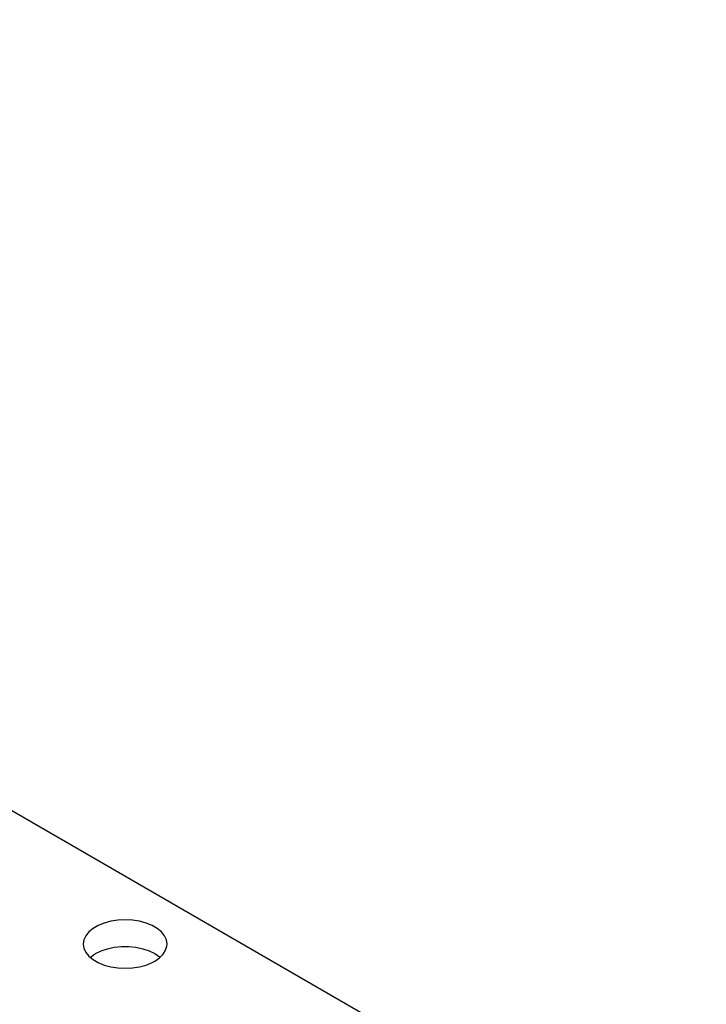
# Model space of a CAD drawing. Extents: x -65 to -29, y -70.1 to -47.
# Tile 9 of 57: x -58 to -56, y -61.2 to -58.3. Entities that reach past the tile are written whole.
import ezdxf

# ---------------------------------------------------------------- set-up
doc = ezdxf.new("R2010")
doc.units = 0
doc.header["$MEASUREMENT"] = 0
doc.layers.add('DST', color=7, linetype='CONTINUOUS')

msp = doc.modelspace()

# ---------------------------------------------------------------- linework, layer by layer
at = {"layer": 'DST', "color": 9, "linetype": 'CONTINUOUS'}
for p, q in [((-62.1797, -58.2896), (-48.269, -66.3209)), ((-57.7879, -61.0027), (-57.8059, -61.01)), ((-57.768, -60.9973), (-57.7879, -61.0027)), ((-57.7468, -60.9941), (-57.768, -60.9973)), ((-57.7249, -60.993), (-57.7468, -60.9941)), ((-57.703, -60.9941), (-57.7249, -60.993)), ((-57.6818, -60.9973), (-57.703, -60.9941)), ((-57.6619, -61.0027), (-57.6818, -60.9973)), ((-57.6439, -61.01), (-57.6619, -61.0027)), ((-57.834, -61.0293), (-57.8433, -61.0408)), ((-57.8214, -61.0189), (-57.834, -61.0293)), ((-57.8059, -61.01), (-57.8214, -61.0189)), ((-57.6284, -61.0189), (-57.6439, -61.01)), ((-57.6158, -61.0293), (-57.6284, -61.0189)), ((-57.6065, -61.0408), (-57.6158, -61.0293)), ((-57.849, -61.0531), (-57.8509, -61.0657)), ((-57.8433, -61.0408), (-57.849, -61.0531)), ((-57.6008, -61.0531), (-57.6065, -61.0408)), ((-57.5989, -61.0657), (-57.6008, -61.0531)), ((-57.8509, -61.0657), (-57.849, -61.0783)), ((-57.849, -61.0783), (-57.8433, -61.0906)), ((-57.8433, -61.0906), (-57.834, -61.1021)), ((-57.814, -61.0943), (-57.7972, -61.0861)), ((-57.7972, -61.0861), (-57.7782, -61.0798)), ((-57.7782, -61.0798), (-57.7575, -61.0755)), ((-57.7575, -61.0755), (-57.7359, -61.0733)), ((-57.7359, -61.0733), (-57.7139, -61.0733)), ((-57.7139, -61.0733), (-57.6923, -61.0755)), ((-57.6923, -61.0755), (-57.6717, -61.0798)), ((-57.6717, -61.0798), (-57.6526, -61.0861)), ((-57.6526, -61.0861), (-57.6358, -61.0943)), ((-57.6107, -61.0964), (-57.6032, -61.0845)), ((-57.6032, -61.0845), (-57.5994, -61.072)), ((-57.5994, -61.072), (-57.5989, -61.0657)), ((-57.834, -61.1021), (-57.8214, -61.1125)), ((-57.8301, -61.1057), (-57.8165, -61.0958)), ((-57.8214, -61.1125), (-57.8059, -61.1214)), ((-57.8165, -61.0958), (-57.814, -61.0943)), ((-57.6439, -61.1214), (-57.6358, -61.1171)), ((-57.6358, -61.0943), (-57.6217, -61.104)), ((-57.6358, -61.1171), (-57.6217, -61.1074)), ((-57.6217, -61.1074), (-57.6107, -61.0964)), ((-57.6217, -61.104), (-57.6197, -61.1057)), ((-57.8059, -61.1214), (-57.7879, -61.1287)), ((-57.7879, -61.1287), (-57.768, -61.1341)), ((-57.768, -61.1341), (-57.7468, -61.1373)), ((-57.7468, -61.1373), (-57.7249, -61.1384)), ((-57.7249, -61.1384), (-57.703, -61.1373)), ((-57.703, -61.1373), (-57.6818, -61.1341)), ((-57.6818, -61.1341), (-57.6619, -61.1287)), ((-57.6619, -61.1287), (-57.6439, -61.1214))]:
    msp.add_line(p, q, dxfattribs=at)

doc.saveas('drawing.dxf')
